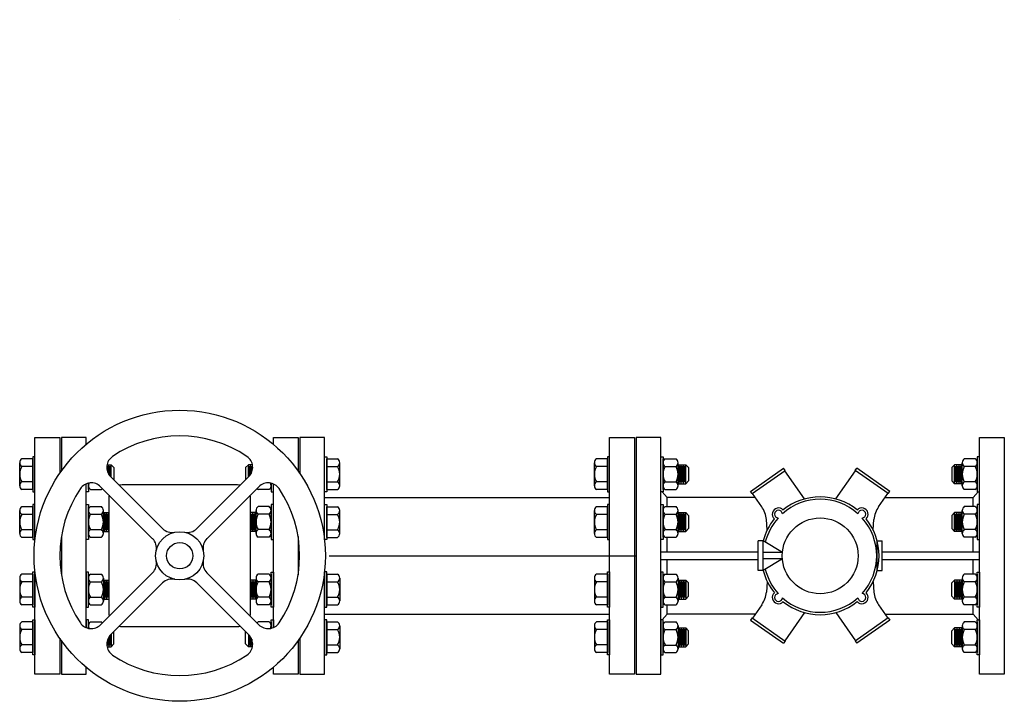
# Model space of a CAD drawing. Header units: inches. Extents: x -119 to 264, y -37 to 191.
# Tile 18 of 21: x 136 to 173, y 34 to 60. Entities that reach past the tile are written whole.
import ezdxf

# ---------------------------------------------------------------- set-up
doc = ezdxf.new("R2010")
doc.units = ezdxf.units.IN
doc.header["$MEASUREMENT"] = 0
doc.layers.add('DIMENSION', color=7, linetype='Continuous')

# ---------------------------------------------------------------- blocks, each defined once
blk = doc.blocks.new('*U17')
at = {"layer": 'DIMENSION'}
for p, q in [((1.335, -0.953), (-0.643, 1.025)), ((0.953, -1.335), (-1.025, 0.643))]:
    blk.add_line(p, q, dxfattribs=at)
for centre, start, end in [((-0.289, 1.378), 124.0623, 225), ((-1.378, 0.289), 45, 145.9377), ((1.688, -0.599), 225, 282.0539), ((0.599, -1.688), 347.9461, 45)]:
    blk.add_arc(centre, 0.5, start, end, dxfattribs=at)
blk = doc.blocks.new('*U18')
at = {"layer": 'DIMENSION', "color": 0, "linetype": 'ByBlock', "lineweight": -2, "transparency": 16777216}
blk.add_blockref('*U17', (139.778, 57.309), dxfattribs=at)
for p, rotation in [((143.746, 57.309), 270), ((139.778, 53.341), 89.99999999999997), ((143.746, 53.341), 180)]:
    blk.add_blockref('*U17', p, dxfattribs=dict(at, rotation=rotation))
blk = doc.blocks.new('*U19')
at = {"layer": 'DIMENSION'}
blk.add_arc((0, -4.168), 4.559, 55.9377, 124.0623, dxfattribs=at)
blk = doc.blocks.new('*U20')
at = {"layer": 'DIMENSION', "color": 0, "linetype": 'ByBlock', "lineweight": -2, "transparency": 16777216}
blk.add_blockref('*U19', (141.762, 59.492), dxfattribs=at)
for p, rotation in [((137.594, 55.325), 90), ((145.93, 55.325), 270), ((141.762, 51.157), 180)]:
    blk.add_blockref('*U19', p, dxfattribs=dict(at, rotation=rotation))

msp = doc.modelspace()

# ---------------------------------------------------------------- linework, layer by layer
for p, q in [((141.762, 60.164), (141.762, 60.164)), ((136.173, 43.458), (135.758, 43.458)), ((136.173, 42.292), (136.173, 43.458)), ((147.35, 43.458), (147.766, 43.458)), ((147.35, 42.292), (147.35, 43.458)), ((158.019, 43.458), (157.604, 43.458)), ((158.019, 42.292), (158.019, 43.458)), ((160.134, 42.294), (160.134, 43.46)), ((160.213, 43.46), (160.629, 43.46)), ((172.003, 43.46), (171.587, 43.46)), ((172.082, 42.294), (172.082, 43.46)), ((135.678, 42.437), (135.678, 43.312)), ((136.173, 43.166), (135.758, 43.166)), ((138.999, 43.238, -0.764), (139.15, 43.238, -1.608)), ((139.024, 42.951, -1.608), (139.024, 43.182, -1.608)), ((139.066, 42.869, -1.608), (139.066, 43.238, -1.608)), ((139.108, 42.812, -1.608), (139.108, 43.182, -1.608)), ((139.15, 43.238, -1.608), (139.262, 43.126, -1.608)), ((139.15, 42.768, -1.608), (139.15, 43.238, -1.608)), ((139.262, 43.126, -1.608), (139.262, 42.656, -1.608)), ((144.373, 43.238, -1.608), (144.261, 43.126, -1.608)), ((144.261, 43.126, -1.608), (144.261, 42.656, -1.608)), ((144.525, 43.238, -0.764), (144.373, 43.238, -1.608)), ((144.373, 42.768, -1.608), (144.373, 43.238, -1.608)), ((144.418, 42.815, -1.593), (144.418, 43.182, -1.593)), ((144.457, 42.869, -1.608), (144.457, 43.238, -1.608)), ((144.499, 42.951, -1.608), (144.499, 43.182, -1.608)), ((147.35, 43.166), (147.766, 43.166)), ((147.845, 42.437), (147.845, 43.312)), ((157.525, 42.437), (157.525, 43.312)), ((158.019, 43.166), (157.604, 43.166)), ((160.134, 42.439), (160.134, 43.314)), ((160.213, 43.168), (160.629, 43.168)), ((160.708, 42.439), (160.708, 43.314)), ((160.708, 43.238), (160.996, 43.238, -1.608)), ((160.744, 42.515, -1.608), (160.744, 43.238, -1.608)), ((160.786, 42.571, -1.608), (160.786, 43.182, -1.608)), ((160.828, 42.515, -1.608), (160.828, 43.238, -1.608)), ((160.87, 42.571, -1.608), (160.87, 43.182, -1.608)), ((160.912, 42.515, -1.608), (160.912, 43.238, -1.608)), ((160.954, 42.571, -1.608), (160.954, 43.182, -1.608)), ((160.996, 43.238, -1.608), (161.108, 43.126, -1.608)), ((160.996, 42.515, -1.608), (160.996, 43.238, -1.608)), ((161.108, 43.126, -1.608), (161.108, 42.627, -1.608)), ((171.219, 43.238, -1.608), (171.107, 43.126, -1.608)), ((171.107, 43.126, -1.608), (171.107, 42.627, -1.608)), ((171.508, 43.238), (171.219, 43.238, -1.608)), ((171.219, 42.515, -1.608), (171.219, 43.238, -1.608)), ((171.261, 42.571, -1.608), (171.261, 43.182, -1.608)), ((171.303, 42.515, -1.608), (171.303, 43.238, -1.608)), ((171.345, 42.571, -1.608), (171.345, 43.182, -1.608)), ((171.387, 42.515, -1.608), (171.387, 43.238, -1.608)), ((171.429, 42.571, -1.608), (171.429, 43.182, -1.608)), ((171.471, 42.515, -1.608), (171.471, 43.238, -1.608)), ((171.508, 42.439), (171.508, 43.314)), ((172.003, 43.168), (171.587, 43.168)), ((172.082, 42.439), (172.082, 43.314)), ((136.173, 42.583), (135.758, 42.583)), ((138.288, 42.294), (138.288, 42.535)), ((138.288, 42.439), (138.288, 42.535)), ((145.236, 42.294), (145.236, 42.535)), ((145.236, 42.439), (145.236, 42.535)), ((147.35, 42.583), (147.766, 42.583)), ((158.019, 42.583), (157.604, 42.583)), ((160.213, 42.585), (160.629, 42.585)), ((160.708, 42.515), (160.996, 42.515, -1.608)), ((160.996, 42.515, -1.608), (161.108, 42.627, -1.608)), ((171.219, 42.515, -1.608), (171.107, 42.627, -1.608)), ((171.508, 42.515), (171.219, 42.515, -1.608)), ((172.003, 42.585), (171.587, 42.585)), ((136.173, 42.292), (135.758, 42.292)), ((138.367, 42.294), (138.782, 42.294)), ((145.157, 42.294), (144.741, 42.294)), ((147.264, 41.99), (158.105, 41.99)), ((147.35, 42.292), (147.766, 42.292)), ((158.019, 42.292), (157.604, 42.292)), ((160.213, 42.294), (160.629, 42.294)), ((172.003, 42.294), (171.587, 42.294)), ((136.173, 41.641), (135.758, 41.641)), ((136.173, 40.474), (136.173, 41.641)), ((138.288, 40.476), (138.288, 41.642)), ((138.367, 41.642), (138.782, 41.642)), ((145.157, 41.642), (144.741, 41.642)), ((145.236, 40.476), (145.236, 41.642)), ((147.35, 41.641), (147.766, 41.641)), ((147.35, 40.474), (147.35, 41.641)), ((158.019, 41.641), (157.604, 41.641)), ((158.019, 40.474), (158.019, 41.641)), ((160.134, 40.476), (160.134, 41.642)), ((160.213, 41.642), (160.629, 41.642)), ((172.003, 41.642), (171.587, 41.642)), ((172.082, 40.476), (172.082, 41.642)), ((135.678, 40.62), (135.678, 41.495)), ((136.173, 41.349), (135.758, 41.349)), ((138.288, 40.622), (138.288, 41.497)), ((138.367, 41.351), (138.782, 41.351)), ((138.862, 40.622), (138.862, 41.497)), ((138.862, 41.421), (139.068, 41.421, -1.149)), ((138.898, 40.698, -1.608), (138.898, 41.421, -1.608)), ((138.94, 40.754, -1.608), (138.94, 41.365, -1.608)), ((138.982, 40.698, -1.608), (138.982, 41.421, -1.608)), ((139.024, 40.754, -1.608), (139.024, 41.365, -1.608)), ((139.066, 40.698, -1.608), (139.066, 41.421, -1.608)), ((144.662, 41.421), (144.456, 41.421, -1.149)), ((144.457, 40.698, -1.608), (144.457, 41.421, -1.608)), ((144.499, 40.754, -1.608), (144.499, 41.365, -1.608)), ((144.541, 40.698, -1.608), (144.541, 41.421, -1.608)), ((144.583, 40.754, -1.608), (144.583, 41.365, -1.608)), ((144.625, 40.698, -1.608), (144.625, 41.421, -1.608)), ((144.662, 40.622), (144.662, 41.497)), ((145.157, 41.351), (144.741, 41.351)), ((145.236, 40.622), (145.236, 41.497)), ((147.35, 41.349), (147.766, 41.349)), ((147.845, 40.62), (147.845, 41.495)), ((157.525, 40.62), (157.525, 41.495)), ((158.019, 41.349), (157.604, 41.349)), ((160.134, 40.622), (160.134, 41.497)), ((160.213, 41.351), (160.629, 41.351)), ((160.708, 40.622), (160.708, 41.497)), ((160.708, 41.421), (160.996, 41.421, -1.608)), ((160.744, 40.698, -1.608), (160.744, 41.421, -1.608)), ((160.786, 40.754, -1.608), (160.786, 41.365, -1.608)), ((160.828, 40.698, -1.608), (160.828, 41.421, -1.608)), ((160.87, 40.754, -1.608), (160.87, 41.365, -1.608)), ((160.912, 40.698, -1.608), (160.912, 41.421, -1.608)), ((160.954, 40.754, -1.608), (160.954, 41.365, -1.608)), ((160.996, 41.421, -1.608), (161.108, 41.309, -1.608)), ((160.996, 40.698, -1.608), (160.996, 41.421, -1.608)), ((161.108, 41.309, -1.608), (161.108, 40.81, -1.608)), ((171.219, 41.421, -1.608), (171.107, 41.309, -1.608)), ((171.107, 41.309, -1.608), (171.107, 40.81, -1.608)), ((171.508, 41.421), (171.219, 41.421, -1.608)), ((171.219, 40.698, -1.608), (171.219, 41.421, -1.608)), ((171.261, 40.754, -1.608), (171.261, 41.365, -1.608)), ((171.303, 40.698, -1.608), (171.303, 41.421, -1.608)), ((171.345, 40.754, -1.608), (171.345, 41.365, -1.608)), ((171.387, 40.698, -1.608), (171.387, 41.421, -1.608)), ((171.429, 40.754, -1.608), (171.429, 41.365, -1.608)), ((171.471, 40.698, -1.608), (171.471, 41.421, -1.608)), ((171.508, 40.622), (171.508, 41.497)), ((172.003, 41.351), (171.587, 41.351)), ((172.082, 40.622), (172.082, 41.497)), ((160.996, 40.698, -1.608), (161.108, 40.81, -1.608)), ((171.219, 40.698, -1.608), (171.107, 40.81, -1.608)), ((136.173, 40.766), (135.758, 40.766)), ((136.173, 40.474), (135.758, 40.474)), ((138.367, 40.768), (138.782, 40.768)), ((138.367, 40.476), (138.782, 40.476)), ((138.862, 40.698), (139.068, 40.698, -1.149)), ((144.662, 40.698), (144.456, 40.698, -1.149)), ((145.157, 40.768), (144.741, 40.768)), ((145.157, 40.476), (144.741, 40.476)), ((147.35, 40.766), (147.766, 40.766)), ((147.35, 40.474), (147.766, 40.474)), ((158.019, 40.766), (157.604, 40.766)), ((158.019, 40.474), (157.604, 40.474)), ((160.213, 40.768), (160.629, 40.768)), ((160.213, 40.476), (160.629, 40.476)), ((160.708, 40.698), (160.996, 40.698, -1.608)), ((171.508, 40.698), (171.219, 40.698, -1.608)), ((172.003, 40.768), (171.587, 40.768)), ((172.003, 40.476), (171.587, 40.476)), ((135.678, 38.928), (135.678, 38.054)), ((136.173, 39.074), (135.758, 39.074)), ((136.173, 39.074), (136.173, 37.908)), ((138.288, 39.072), (138.288, 37.906)), ((138.288, 38.927), (138.288, 38.052)), ((138.367, 39.072), (138.782, 39.072)), ((138.862, 38.927), (138.862, 38.052)), ((144.662, 38.927), (144.662, 38.052)), ((145.157, 39.072), (144.741, 39.072)), ((145.236, 39.072), (145.236, 37.906)), ((145.236, 38.927), (145.236, 38.052)), ((147.35, 39.074), (147.766, 39.074)), ((147.35, 39.074), (147.35, 37.908)), ((147.845, 38.928), (147.845, 38.054)), ((157.525, 38.928), (157.525, 38.054)), ((158.019, 39.074), (157.604, 39.074)), ((158.019, 39.074), (158.019, 37.908)), ((160.134, 39.072), (160.134, 37.906)), ((160.134, 38.927), (160.134, 38.052)), ((160.213, 39.072), (160.629, 39.072)), ((160.708, 38.927), (160.708, 38.052)), ((171.508, 38.927), (171.508, 38.052)), ((172.003, 39.072), (171.587, 39.072)), ((172.082, 39.072), (172.082, 37.906)), ((172.082, 38.927), (172.082, 38.052)), ((136.173, 38.783), (135.758, 38.783)), ((138.367, 38.781), (138.782, 38.781)), ((138.862, 38.851), (139.068, 38.851, -1.149)), ((138.898, 38.851, -1.608), (138.898, 38.128, -1.608)), ((138.94, 38.795, -1.608), (138.94, 38.184, -1.608)), ((138.982, 38.851, -1.608), (138.982, 38.128, -1.608)), ((139.024, 38.795, -1.608), (139.024, 38.184, -1.608)), ((139.066, 38.851, -1.608), (139.066, 38.128, -1.608)), ((144.662, 38.851), (144.456, 38.851, -1.149)), ((144.457, 38.851, -1.608), (144.457, 38.128, -1.608)), ((144.499, 38.795, -1.608), (144.499, 38.184, -1.608)), ((144.541, 38.851, -1.608), (144.541, 38.128, -1.608)), ((144.583, 38.795, -1.608), (144.583, 38.184, -1.608)), ((144.625, 38.851, -1.608), (144.625, 38.128, -1.608)), ((145.157, 38.781), (144.741, 38.781)), ((147.35, 38.783), (147.766, 38.783)), ((158.019, 38.783), (157.604, 38.783)), ((160.213, 38.781), (160.629, 38.781)), ((160.708, 38.851), (160.996, 38.851, -1.608)), ((160.744, 38.851, -1.608), (160.744, 38.128, -1.608)), ((160.786, 38.795, -1.608), (160.786, 38.184, -1.608)), ((160.828, 38.851, -1.608), (160.828, 38.128, -1.608)), ((160.87, 38.795, -1.608), (160.87, 38.184, -1.608)), ((160.912, 38.851, -1.608), (160.912, 38.128, -1.608)), ((160.954, 38.795, -1.608), (160.954, 38.184, -1.608)), ((160.996, 38.851, -1.608), (161.108, 38.739, -1.608)), ((160.996, 38.851, -1.608), (160.996, 38.128, -1.608)), ((161.108, 38.24, -1.608), (161.108, 38.739, -1.608)), ((171.219, 38.851, -1.608), (171.107, 38.739, -1.608)), ((171.107, 38.24, -1.608), (171.107, 38.739, -1.608)), ((171.508, 38.851), (171.219, 38.851, -1.608)), ((171.219, 38.851, -1.608), (171.219, 38.128, -1.608)), ((171.261, 38.795, -1.608), (171.261, 38.184, -1.608)), ((171.303, 38.851, -1.608), (171.303, 38.128, -1.608)), ((171.345, 38.795, -1.608), (171.345, 38.184, -1.608)), ((171.387, 38.851, -1.608), (171.387, 38.128, -1.608)), ((171.429, 38.795, -1.608), (171.429, 38.184, -1.608)), ((171.471, 38.851, -1.608), (171.471, 38.128, -1.608)), ((172.003, 38.781), (171.587, 38.781)), ((136.173, 38.2), (135.758, 38.2)), ((138.367, 38.198), (138.782, 38.198)), ((145.157, 38.198), (144.741, 38.198)), ((147.35, 38.2), (147.766, 38.2)), ((158.019, 38.2), (157.604, 38.2)), ((160.213, 38.198), (160.629, 38.198)), ((160.996, 38.128, -1.608), (161.108, 38.24, -1.608)), ((171.219, 38.128, -1.608), (171.107, 38.24, -1.608)), ((172.003, 38.198), (171.587, 38.198)), ((136.173, 37.908), (135.758, 37.908)), ((138.367, 37.906), (138.782, 37.906)), ((138.862, 38.128), (139.068, 38.128, -1.149)), ((144.662, 38.128), (144.456, 38.128, -1.149)), ((145.157, 37.906), (144.741, 37.906)), ((147.35, 37.908), (147.766, 37.908)), ((158.019, 37.908), (157.604, 37.908)), ((160.213, 37.906), (160.629, 37.906)), ((160.708, 38.128), (160.996, 38.128, -1.608)), ((171.508, 38.128), (171.219, 38.128, -1.608)), ((172.003, 37.906), (171.587, 37.906)), ((147.264, 37.558), (158.105, 37.558)), ((135.678, 37.111), (135.678, 36.236)), ((136.173, 37.257), (135.758, 37.257)), ((136.173, 37.257), (136.173, 36.091)), ((138.288, 37.255), (138.288, 37.014)), ((138.288, 37.109), (138.288, 37.014)), ((138.367, 37.255), (138.782, 37.255)), ((145.157, 37.255), (144.741, 37.255)), ((145.236, 37.255), (145.236, 37.014)), ((145.236, 37.109), (145.236, 37.014)), ((147.35, 37.257), (147.766, 37.257)), ((147.35, 37.257), (147.35, 36.091)), ((147.845, 37.111), (147.845, 36.236)), ((157.525, 37.111), (157.525, 36.236)), ((158.019, 37.257), (157.604, 37.257)), ((158.019, 37.257), (158.019, 36.091)), ((160.134, 37.255), (160.134, 36.089)), ((160.134, 37.109), (160.134, 36.235)), ((160.213, 37.255), (160.629, 37.255)), ((160.708, 37.109), (160.708, 36.235)), ((171.508, 37.109), (171.508, 36.235)), ((172.003, 37.255), (171.587, 37.255)), ((172.082, 37.255), (172.082, 36.089)), ((172.082, 37.109), (172.082, 36.235)), ((136.173, 36.965), (135.758, 36.965)), ((139.108, 36.737, -1.608), (139.108, 36.367, -1.608)), ((139.15, 36.781, -1.608), (139.15, 36.311, -1.608)), ((139.262, 36.423, -1.608), (139.262, 36.893, -1.608)), ((144.261, 36.423, -1.608), (144.261, 36.893, -1.608)), ((144.373, 36.781, -1.608), (144.373, 36.311, -1.608)), ((144.415, 36.737, -1.608), (144.415, 36.367, -1.608)), ((147.35, 36.965), (147.766, 36.965)), ((158.019, 36.965), (157.604, 36.965)), ((160.213, 36.964), (160.629, 36.964)), ((160.708, 37.033), (160.996, 37.033, -1.608)), ((160.744, 37.033, -1.608), (160.744, 36.311, -1.608)), ((160.786, 36.977, -1.608), (160.786, 36.367, -1.608)), ((160.828, 37.033, -1.608), (160.828, 36.311, -1.608)), ((160.87, 36.977, -1.608), (160.87, 36.367, -1.608)), ((160.912, 37.033, -1.608), (160.912, 36.311, -1.608)), ((160.954, 36.977, -1.608), (160.954, 36.367, -1.608)), ((160.996, 37.033, -1.608), (161.108, 36.921, -1.608)), ((160.996, 37.033, -1.608), (160.996, 36.311, -1.608)), ((161.108, 36.423, -1.608), (161.108, 36.921, -1.608)), ((171.219, 37.033, -1.608), (171.107, 36.921, -1.608)), ((171.107, 36.423, -1.608), (171.107, 36.921, -1.608)), ((171.508, 37.033), (171.219, 37.033, -1.608)), ((171.219, 37.033, -1.608), (171.219, 36.311, -1.608)), ((171.261, 36.977, -1.608), (171.261, 36.367, -1.608)), ((171.303, 37.033, -1.608), (171.303, 36.311, -1.608)), ((171.345, 36.977, -1.608), (171.345, 36.367, -1.608)), ((171.387, 37.033, -1.608), (171.387, 36.311, -1.608)), ((171.429, 36.977, -1.608), (171.429, 36.367, -1.608)), ((171.471, 37.033, -1.608), (171.471, 36.311, -1.608)), ((172.003, 36.964), (171.587, 36.964)), ((136.173, 36.382), (135.758, 36.382)), ((138.999, 36.311, -0.764), (139.15, 36.311, -1.608)), ((139.024, 36.598, -1.608), (139.024, 36.367, -1.608)), ((139.066, 36.68, -1.608), (139.066, 36.311, -1.608)), ((139.15, 36.311, -1.608), (139.262, 36.423, -1.608)), ((144.373, 36.311, -1.608), (144.261, 36.423, -1.608)), ((144.525, 36.311, -0.764), (144.373, 36.311, -1.608)), ((144.457, 36.68, -1.608), (144.457, 36.311, -1.608)), ((144.499, 36.598, -1.608), (144.499, 36.367, -1.608)), ((147.35, 36.382), (147.766, 36.382)), ((158.019, 36.382), (157.604, 36.382)), ((160.213, 36.38), (160.629, 36.38)), ((160.708, 36.311), (160.996, 36.311, -1.608)), ((160.996, 36.311, -1.608), (161.108, 36.423, -1.608)), ((171.219, 36.311, -1.608), (171.107, 36.423, -1.608)), ((171.508, 36.311), (171.219, 36.311, -1.608)), ((172.003, 36.38), (171.587, 36.38)), ((136.173, 36.091), (135.758, 36.091)), ((147.35, 36.091), (147.766, 36.091)), ((158.019, 36.091), (157.604, 36.091)), ((160.213, 36.089), (160.629, 36.089)), ((172.003, 36.089), (171.587, 36.089))]:
    msp.add_line(p, q)
for points in [[(136.259, 40.386), (136.259, 44.276), (137.199, 44.276), (137.199, 42.91)], [(138.202, 44.014), (138.202, 44.274), (137.262, 44.274), (137.262, 42.999)], [(145.322, 44.014), (145.322, 44.274), (146.262, 44.274), (146.262, 42.999)], [(147.264, 40.386), (147.264, 44.276), (146.324, 44.276), (146.324, 42.91)], [(138.288, 42.535), (138.288, 42.21), (138.202, 42.21), (138.202, 42.507)], [(138.202, 37.042), (138.202, 42.507)], [(145.236, 42.535), (145.236, 42.21), (145.322, 42.21), (145.322, 42.507)], [(145.322, 37.042), (145.322, 42.507)], [(137.262, 40.505), (137.262, 39.044)], [(146.262, 40.505), (146.262, 39.044)], [(137.199, 36.638), (137.199, 35.276), (136.259, 35.276), (136.259, 39.163)], [(146.324, 36.638), (146.324, 35.276), (147.264, 35.276), (147.264, 39.163)], [(138.288, 37.014), (138.288, 37.338), (138.202, 37.338), (138.202, 37.042)], [(145.236, 37.014), (145.236, 37.338), (145.322, 37.338), (145.322, 37.042)], [(137.262, 36.549), (137.262, 35.274), (138.202, 35.274), (138.202, 35.534)], [(146.262, 36.549), (146.262, 35.274), (145.322, 35.274), (145.322, 35.534)]]:
    msp.add_lwpolyline(points)
for points in [[(158.105, 44.276), (159.045, 44.276), (159.045, 35.276), (158.105, 35.276)], [(160.048, 44.274), (159.108, 44.274), (159.108, 35.274), (160.048, 35.274)], [(172.168, 44.274), (173.108, 44.274), (173.108, 35.274), (172.168, 35.274)], [(136.173, 42.208), (136.259, 42.208), (136.259, 43.541), (136.173, 43.541)], [(147.35, 42.208), (147.264, 42.208), (147.264, 43.541), (147.35, 43.541)], [(158.019, 42.208), (158.105, 42.208), (158.105, 43.541), (158.019, 43.541)], [(160.134, 42.21), (160.048, 42.21), (160.048, 43.543), (160.134, 43.543)], [(172.082, 42.21), (172.168, 42.21), (172.168, 43.543), (172.082, 43.543)], [(136.173, 40.391), (136.259, 40.391), (136.259, 41.724), (136.173, 41.724)], [(138.288, 40.393), (138.202, 40.393), (138.202, 41.726), (138.288, 41.726)], [(145.236, 40.393), (145.322, 40.393), (145.322, 41.726), (145.236, 41.726)], [(147.35, 40.391), (147.264, 40.391), (147.264, 41.724), (147.35, 41.724)], [(158.019, 40.391), (158.105, 40.391), (158.105, 41.724), (158.019, 41.724)], [(160.134, 40.393), (160.048, 40.393), (160.048, 41.726), (160.134, 41.726)], [(172.082, 40.393), (172.168, 40.393), (172.168, 41.726), (172.082, 41.726)], [(136.173, 39.158), (136.259, 39.158), (136.259, 37.825), (136.173, 37.825)], [(138.288, 39.156), (138.202, 39.156), (138.202, 37.823), (138.288, 37.823)], [(145.236, 39.156), (145.322, 39.156), (145.322, 37.823), (145.236, 37.823)], [(147.35, 39.158), (147.264, 39.158), (147.264, 37.825), (147.35, 37.825)], [(158.019, 39.158), (158.105, 39.158), (158.105, 37.825), (158.019, 37.825)], [(160.134, 39.156), (160.048, 39.156), (160.048, 37.823), (160.134, 37.823)], [(172.082, 39.156), (172.168, 39.156), (172.168, 37.823), (172.082, 37.823)], [(136.173, 37.34), (136.259, 37.34), (136.259, 36.007), (136.173, 36.007)], [(147.35, 37.34), (147.264, 37.34), (147.264, 36.007), (147.35, 36.007)], [(158.019, 37.34), (158.105, 37.34), (158.105, 36.007), (158.019, 36.007)], [(160.134, 37.338), (160.048, 37.338), (160.048, 36.006), (160.134, 36.006)], [(172.082, 37.338), (172.168, 37.338), (172.168, 36.006), (172.082, 36.006)]]:
    msp.add_lwpolyline(points, close=True)
for centre, radius, start, end in [((135.852, 43.312), 0.174, 123.0303, 236.9697), ((147.671, 43.312), 0.174, 303.0303, 56.9697), ((157.698, 43.312), 0.174, 123.0303, 236.9697), ((160.308, 43.314), 0.174, 123.0303, 236.9697), ((160.534, 43.314), 0.174, 303.0303, 56.9697), ((171.682, 43.314), 0.174, 123.0303, 236.9697), ((171.908, 43.314), 0.174, 303.0303, 56.9697), ((136.255, 42.875), 0.577, 149.6413, 210.3587), ((147.268, 42.875), 0.577, 329.6413, 30.3587), ((158.101, 42.875), 0.577, 149.6413, 210.3587), ((160.711, 42.877), 0.577, 149.6413, 210.3587), ((160.131, 42.877), 0.577, 329.6413, 30.3587), ((172.085, 42.877), 0.577, 149.6413, 210.3587), ((171.505, 42.877), 0.577, 329.6413, 30.3587), ((135.852, 42.437), 0.174, 123.0303, 236.9697), ((138.462, 42.439), 0.174, 143.9992, 236.9697), ((138.688, 42.439), 0.174, 303.0303, 321.3046), ((144.836, 42.439), 0.174, 218.6954, 236.9697), ((145.062, 42.439), 0.174, 303.0303, 36.0008), ((147.671, 42.437), 0.174, 303.0303, 56.9697), ((157.698, 42.437), 0.174, 123.0303, 236.9697), ((160.308, 42.439), 0.174, 123.0303, 236.9697), ((160.534, 42.439), 0.174, 303.0303, 56.9697), ((171.682, 42.439), 0.174, 123.0303, 236.9697), ((171.908, 42.439), 0.174, 303.0303, 56.9697), ((135.852, 41.495), 0.174, 123.0303, 236.9697), ((138.462, 41.497), 0.174, 123.0303, 236.9697), ((138.688, 41.497), 0.174, 303.0303, 56.9697), ((144.836, 41.497), 0.174, 123.0303, 236.9697), ((145.062, 41.497), 0.174, 303.0303, 56.9697), ((147.671, 41.495), 0.174, 303.0303, 56.9697), ((157.698, 41.495), 0.174, 123.0303, 236.9697), ((160.308, 41.497), 0.174, 123.0303, 236.9697), ((160.534, 41.497), 0.174, 303.0303, 56.9697), ((171.682, 41.497), 0.174, 123.0303, 236.9697), ((171.908, 41.497), 0.174, 303.0303, 56.9697), ((136.255, 41.058), 0.577, 149.6413, 210.3587), ((138.865, 41.059), 0.577, 149.6413, 210.3587), ((138.285, 41.059), 0.577, 329.6413, 30.3587), ((145.239, 41.059), 0.577, 149.6413, 210.3587), ((144.659, 41.059), 0.577, 329.6413, 30.3587), ((147.268, 41.058), 0.577, 329.6413, 30.3587), ((158.101, 41.058), 0.577, 149.6413, 210.3587), ((160.711, 41.059), 0.577, 149.6413, 210.3587), ((160.131, 41.059), 0.577, 329.6413, 30.3587), ((172.085, 41.059), 0.577, 149.6413, 210.3587), ((171.505, 41.059), 0.577, 329.6413, 30.3587), ((135.852, 40.62), 0.174, 123.0303, 236.9697), ((138.462, 40.622), 0.174, 123.0303, 236.9697), ((138.688, 40.622), 0.174, 303.0303, 56.9697), ((144.836, 40.622), 0.174, 123.0303, 236.9697), ((145.062, 40.622), 0.174, 303.0303, 56.9697), ((147.671, 40.62), 0.174, 303.0303, 56.9697), ((157.698, 40.62), 0.174, 123.0303, 236.9697), ((160.308, 40.622), 0.174, 123.0303, 236.9697), ((160.534, 40.622), 0.174, 303.0303, 56.9697), ((171.682, 40.622), 0.174, 123.0303, 236.9697), ((171.908, 40.622), 0.174, 303.0303, 56.9697), ((135.852, 38.928), 0.174, 123.0303, 236.9697), ((138.462, 38.927), 0.174, 123.0303, 236.9697), ((138.688, 38.927), 0.174, 303.0303, 56.9697), ((144.836, 38.927), 0.174, 123.0303, 236.9697), ((145.062, 38.927), 0.174, 303.0303, 56.9697), ((147.671, 38.928), 0.174, 303.0303, 56.9697), ((157.698, 38.928), 0.174, 123.0303, 236.9697), ((160.308, 38.927), 0.174, 123.0303, 236.9697), ((160.534, 38.927), 0.174, 303.0303, 56.9697), ((171.682, 38.927), 0.174, 123.0303, 236.9697), ((171.908, 38.927), 0.174, 303.0303, 56.9697), ((136.255, 38.491), 0.577, 149.6413, 210.3587), ((138.865, 38.489), 0.577, 149.6413, 210.3587), ((138.285, 38.489), 0.577, 329.6413, 30.3587), ((145.239, 38.489), 0.577, 149.6413, 210.3587), ((144.659, 38.489), 0.577, 329.6413, 30.3587), ((147.268, 38.491), 0.577, 329.6413, 30.3587), ((158.101, 38.491), 0.577, 149.6413, 210.3587), ((160.711, 38.489), 0.577, 149.6413, 210.3587), ((160.131, 38.489), 0.577, 329.6413, 30.3587), ((172.085, 38.489), 0.577, 149.6413, 210.3587), ((171.505, 38.489), 0.577, 329.6413, 30.3587), ((135.852, 38.054), 0.174, 123.0303, 236.9697), ((138.462, 38.052), 0.174, 123.0303, 236.9697), ((138.688, 38.052), 0.174, 303.0303, 56.9697), ((144.836, 38.052), 0.174, 123.0303, 236.9697), ((145.062, 38.052), 0.174, 303.0303, 56.9697), ((147.671, 38.054), 0.174, 303.0303, 56.9697), ((157.698, 38.054), 0.174, 123.0303, 236.9697), ((160.308, 38.052), 0.174, 123.0303, 236.9697), ((160.534, 38.052), 0.174, 303.0303, 56.9697), ((171.682, 38.052), 0.174, 123.0303, 236.9697), ((171.908, 38.052), 0.174, 303.0303, 56.9697), ((135.852, 37.111), 0.174, 123.0303, 236.9697), ((138.462, 37.109), 0.174, 123.0303, 216.0008), ((138.688, 37.109), 0.174, 38.6954, 56.9697), ((144.836, 37.109), 0.174, 123.0303, 141.3046), ((145.062, 37.109), 0.174, 323.9992, 56.9697), ((147.671, 37.111), 0.174, 303.0303, 56.9697), ((157.698, 37.111), 0.174, 123.0303, 236.9697), ((160.308, 37.109), 0.174, 123.0303, 236.9697), ((160.534, 37.109), 0.174, 303.0303, 56.9697), ((171.682, 37.109), 0.174, 123.0303, 236.9697), ((171.908, 37.109), 0.174, 303.0303, 56.9697), ((136.255, 36.674), 0.577, 149.6413, 210.3587), ((147.268, 36.674), 0.577, 329.6413, 30.3587), ((158.101, 36.674), 0.577, 149.6413, 210.3587), ((160.711, 36.672), 0.577, 149.6413, 210.3587), ((160.131, 36.672), 0.577, 329.6413, 30.3587), ((172.085, 36.672), 0.577, 149.6413, 210.3587), ((171.505, 36.672), 0.577, 329.6413, 30.3587), ((135.852, 36.236), 0.174, 123.0303, 236.9697), ((147.671, 36.236), 0.174, 303.0303, 56.9697), ((157.698, 36.236), 0.174, 123.0303, 236.9697), ((160.308, 36.235), 0.174, 123.0303, 236.9697), ((160.534, 36.235), 0.174, 303.0303, 56.9697), ((171.682, 36.235), 0.174, 123.0303, 236.9697), ((171.908, 36.235), 0.174, 303.0303, 56.9697)]:
    msp.add_arc(centre, radius, start, end)
at = {"layer": 'DIMENSION'}
for p, q in [((163.458, 42.222), (164.713, 43.101)), ((164.772, 43.017), (164.713, 43.101)), ((167.443, 43.017), (167.502, 43.101)), ((168.757, 42.222), (167.502, 43.101)), ((163.517, 42.138), (164.772, 43.017)), ((165.511, 41.934), (164.759, 43.008)), ((166.704, 41.934), (167.456, 43.008)), ((168.698, 42.138), (167.443, 43.017)), ((160.103, 42.21), (160.297, 41.99)), ((163.643, 41.99), (160.297, 41.99)), ((160.297, 41.642), (160.297, 41.99)), ((163.517, 42.138), (163.458, 42.222)), ((163.885, 41.641), (163.53, 42.148)), ((168.331, 41.641), (168.685, 42.148)), ((168.575, 41.99), (171.921, 41.99)), ((168.698, 42.138), (168.757, 42.222)), ((172.115, 42.21), (171.921, 41.99)), ((171.921, 41.642), (171.921, 41.99)), ((164.096, 40.76), (164.062, 41.155)), ((168.119, 40.76), (168.154, 41.155)), ((160.297, 39.92), (160.297, 40.476)), ((171.921, 39.92), (171.921, 40.476)), ((163.748, 39.21), (163.748, 40.338)), ((163.94, 40.338), (163.748, 40.338)), ((163.94, 39.21), (163.94, 40.338)), ((164.672, 39.897), (163.94, 40.338)), ((168.278, 39.21), (168.278, 40.338)), ((168.278, 40.338), (168.47, 40.338)), ((168.47, 39.21), (168.47, 40.338)), ((147.447, 39.774), (159.108, 39.774)), ((160.048, 39.92), (163.748, 39.92)), ((164.672, 39.897), (163.94, 39.897)), ((168.47, 39.92), (172.168, 39.92)), ((160.048, 39.629), (163.748, 39.629)), ((160.297, 39.072), (160.297, 39.629)), ((164.672, 39.652), (163.94, 39.21)), ((164.672, 39.652), (163.94, 39.652)), ((168.47, 39.629), (172.168, 39.629)), ((171.921, 39.072), (171.921, 39.629)), ((163.94, 39.21), (163.748, 39.21)), ((168.278, 39.21), (168.47, 39.21)), ((164.096, 38.788), (164.062, 38.394)), ((168.119, 38.788), (168.154, 38.394)), ((160.297, 37.558), (160.297, 37.906)), ((163.885, 37.907), (163.53, 37.401)), ((168.331, 37.907), (168.685, 37.401)), ((171.921, 37.558), (171.921, 37.906)), ((160.103, 37.338), (160.297, 37.558)), ((163.643, 37.558), (160.297, 37.558)), ((165.511, 37.615), (164.759, 36.541)), ((166.704, 37.615), (167.456, 36.541)), ((168.575, 37.558), (171.921, 37.558)), ((172.115, 37.338), (171.921, 37.558)), ((163.517, 37.41), (163.458, 37.326)), ((163.458, 37.326), (164.713, 36.447)), ((163.517, 37.41), (164.772, 36.531)), ((168.698, 37.41), (167.443, 36.531)), ((168.757, 37.326), (167.502, 36.447)), ((168.698, 37.41), (168.757, 37.326)), ((164.772, 36.531), (164.713, 36.447)), ((167.443, 36.531), (167.502, 36.447))]:
    msp.add_line(p, q, dxfattribs=at)
for points in [[(144.062, 42.457, 0.05371), (143.956, 42.468), (139.568, 42.468, 0.05371), (139.461, 42.457, 0.05371)], [(139.079, 42.075, 0.05371), (139.068, 41.968), (139.068, 37.58, 0.05371), (139.079, 37.474)], [(144.444, 37.474, 0.05371), (144.456, 37.58), (144.456, 41.968, 0.05371), (144.444, 42.075)], [(164.022, 39.26, 0.123828), (164.514, 38.334, 2.178285), (164.672, 38.176, 0.383655), (167.546, 38.178, 2.222124), (167.702, 38.335, 0.383704), (167.707, 41.208, 2.119464), (167.546, 41.37, 0.383825), (164.672, 41.372, 2.079927), (164.509, 41.209, 0.12295), (164.022, 40.289, 0.12295)], [(167.516, 41.517, 0.353327), (164.701, 41.518)], [(164.705, 41.513, 1.068167), (164.367, 41.175)], [(167.851, 41.175, 1.068167), (167.513, 41.513)], [(164.363, 41.179, 0.106203), (163.94, 40.338, 0.106203)], [(164.704, 38.028, 0.352325), (167.513, 38.029, 1.068167), (167.851, 38.367, 0.352618), (167.854, 41.178)], [(163.94, 39.21, 0.106703), (164.366, 38.366)], [(164.367, 38.367, 1.068167), (164.705, 38.029)], [(139.461, 37.092, 0.05371), (139.568, 37.08), (143.956, 37.08, 0.05371), (144.062, 37.092)]]:
    msp.add_lwpolyline(points, format="xyb", dxfattribs=at)
for centre, radius in [((141.762, 39.774), 5.536), ((166.109, 39.771), 1.442), ((141.762, 39.774), 0.916), ((141.762, 39.774), 0.5)]:
    msp.add_circle(centre, radius, dxfattribs=at)
for centre, start, end in [((163.066, 41.068), 5, 35), ((169.15, 41.068), 145, 175), ((163.066, 38.481), 325, 355), ((169.15, 38.481), 185, 215)]:
    msp.add_arc(centre, 1, start, end, dxfattribs=at)

# ---------------------------------------------------------------- block references
for name in ['*U20', '*U18']:
    msp.add_blockref(name, (0, -15.55), dxfattribs=at)

doc.saveas('drawing.dxf')
